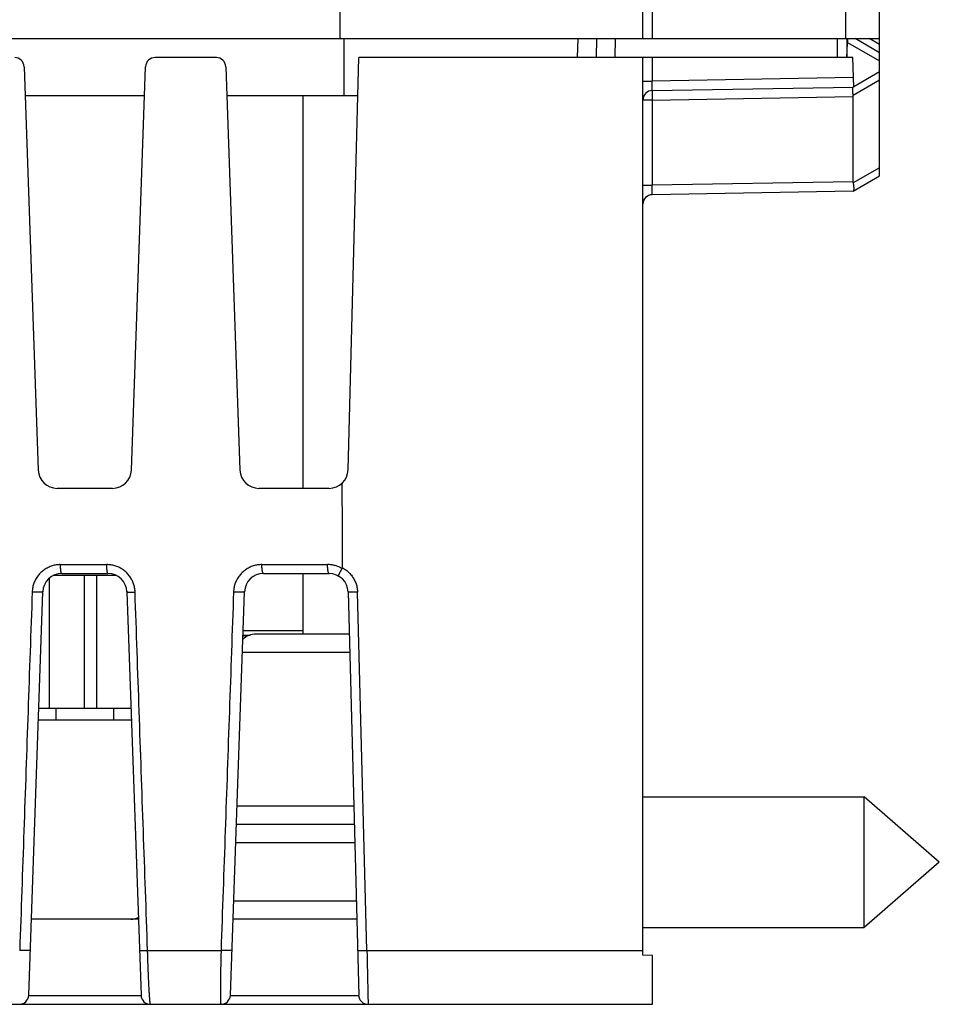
# Model space of a CAD drawing. Header units: inches. Extents: x 0 to 34, y 0 to 22.
# Tile 65 of 75: x 18.1 to 19.1, y 16.3 to 17.3. Entities that reach past the tile are written whole.
import ezdxf

# ---------------------------------------------------------------- set-up
doc = ezdxf.new("R2010")
doc.units = ezdxf.units.IN
doc.header["$LTSCALE"] = 1.87
doc.header["$MEASUREMENT"] = 0
doc.layers.get('0').update_dxf_attribs({"linetype": 'CONTINUOUS'})

msp = doc.modelspace()

# ---------------------------------------------------------------- linework, layer by layer
at = {"color": 7, "linetype": 'CONTINUOUS'}
for p, q in [((18.7981, 17.3065), (18.7981, 18.2264)), ((18.8079, 17.7837), (18.8079, 17.3065)), ((19.0124, 17.3065), (19.0124, 17.7802)), ((19.0481, 17.1615), (19.0481, 17.7695)), ((16.4482, 17.3065), (18.4781, 17.3065)), ((18.4781, 17.3065), (19.0481, 17.3065)), ((18.4825, 17.2465), (18.4824, 17.3065)), ((18.7292, 17.3065), (18.7288, 17.2865)), ((18.7491, 17.3065), (18.7488, 17.2865)), ((18.7688, 17.2865), (18.7691, 17.3065)), ((19.0035, 17.2865), (19.0035, 17.3065)), ((19.0135, 17.3065), (19.0135, 17.2865)), ((19.0481, 17.2915), (19.0221, 17.3065)), ((19.0481, 17.3002), (19.0371, 17.3065)), ((19.0142, 17.3018), (19.0135, 17.3018)), ((19.0135, 17.2865), (19.0142, 17.3018)), ((19.0142, 17.3024), (19.0481, 17.2829)), ((18.3476, 17.2865), (18.2828, 17.2865)), ((18.4867, 16.851), (18.4981, 17.2865)), ((19.0199, 17.2865), (18.4981, 17.2865)), ((18.7981, 16.3385), (18.7981, 17.2865)), ((18.8079, 17.2865), (18.8079, 17.2617)), ((19.0207, 17.2554), (19.0199, 17.2865)), ((18.1446, 17.2769), (18.1595, 16.8508)), ((18.2579, 16.8508), (18.2728, 17.2769)), ((18.3576, 17.2769), (18.3725, 16.8508)), ((19.0204, 17.2654), (18.8079, 17.2617)), ((19.0481, 17.2715), (19.0207, 17.2556)), ((18.7981, 17.2617), (18.8079, 17.2617)), ((18.8079, 17.2517), (19.0206, 17.2554)), ((19.02, 17.2467), (19.0481, 17.2629)), ((19.0202, 17.2554), (19.02, 17.2553)), ((18.1456, 17.2465), (18.2717, 17.2465)), ((18.3586, 17.2465), (18.4971, 17.2465)), ((18.4391, 16.8315), (18.4391, 17.2465)), ((18.8079, 17.2417), (19.0202, 17.2454)), ((19.0202, 17.1554), (19.0202, 17.2454)), ((18.8079, 17.2417), (18.7981, 17.2417)), ((18.8079, 17.2417), (18.8079, 17.1517)), ((19.0202, 17.1454), (19.0481, 17.1615)), ((19.0481, 17.1702), (19.0203, 17.1541)), ((18.7981, 17.1517), (18.8079, 17.1517)), ((19.0202, 17.1554), (18.8079, 17.1517)), ((19.0202, 17.1454), (18.8079, 17.1417)), ((18.2379, 16.8315), (18.1795, 16.8315)), ((18.4667, 16.8315), (18.3925, 16.8315)), ((18.183, 16.751), (18.2318, 16.751)), ((18.3956, 16.751), (18.465, 16.751)), ((18.1711, 16.7366), (18.1711, 16.5995)), ((18.2418, 16.7395), (18.1756, 16.7395)), ((18.1843, 16.7415), (18.2331, 16.7415)), ((18.2081, 16.7395), (18.2081, 16.5995)), ((18.2211, 16.7395), (18.2211, 16.5995)), ((18.3973, 16.7415), (18.4667, 16.7415)), ((18.4391, 16.6775), (18.4391, 16.7415)), ((18.1494, 16.2961), (18.1643, 16.7222)), ((18.2531, 16.7222), (18.268, 16.2961)), ((18.3624, 16.2961), (18.3773, 16.7222)), ((18.4867, 16.7221), (18.4979, 16.2961)), ((18.5066, 16.3434), (18.4967, 16.7218)), ((18.3757, 16.6765), (18.3832, 16.6765)), ((18.3758, 16.6813), (18.4391, 16.6813)), ((18.4879, 16.6775), (18.3894, 16.6775)), ((18.4884, 16.6582), (18.375, 16.6582)), ((18.16, 16.5995), (18.2574, 16.5995)), ((18.1781, 16.5995), (18.1781, 16.5865)), ((18.2393, 16.5865), (18.2393, 16.5995)), ((18.2579, 16.5865), (18.1595, 16.5865)), ((18.7981, 16.5058), (19.0317, 16.5058)), ((19.1111, 16.4368), (19.0317, 16.5058)), ((19.0317, 16.3678), (19.0317, 16.5058)), ((18.4926, 16.4958), (18.3694, 16.4958)), ((18.4931, 16.4765), (18.3687, 16.4765)), ((18.4936, 16.4572), (18.368, 16.4572)), ((19.1111, 16.4368), (19.0317, 16.3678)), ((18.3659, 16.3958), (18.4952, 16.3958)), ((18.2652, 16.3765), (18.1522, 16.3765)), ((18.4958, 16.3765), (18.3652, 16.3765)), ((18.7981, 16.3678), (19.0317, 16.3678)), ((18.2749, 16.3434), (18.3525, 16.3434)), ((18.5066, 16.3434), (18.7981, 16.3434)), ((18.8081, 16.3381), (18.7981, 16.3385)), ((18.8081, 16.2865), (18.8081, 16.3381)), ((16.2336, 16.2865), (18.8081, 16.2865)), ((18.1494, 16.296), (18.268, 16.296)), ((18.3624, 16.296), (18.4979, 16.296))]:
    msp.add_line(p, q, dxfattribs=at)
for centre, radius, start, end in [((18.1346, 17.2765), 0.01, 2, 90), ((18.2828, 17.2765), 0.01, 90, 178), ((18.3476, 17.2765), 0.01, 2, 90), ((18.8081, 17.2417), 0.01, 91, 180), ((18.8081, 17.1317), 0.01, 91, 180), ((18.1795, 16.8515), 0.02, 182, 270), ((18.2379, 16.8515), 0.02, 270, 358), ((18.3925, 16.8515), 0.02, 181.9981, 270), ((18.4667, 16.8515), 0.02, 270, 358.5049), ((18.1843, 16.7215), 0.02, 90, 178), ((18.2331, 16.7215), 0.02, 2, 90), ((18.3973, 16.7215), 0.02, 90, 178), ((18.4667, 16.7215), 0.02, 1.5104, 90), ((18.3894, 16.6575), 0.02, 90, 134.1123), ((18.2573, 16.3965), 0.02, 270, 293.08), ((18.1394, 16.2965), 0.01, 270, 358), ((18.278, 16.2965), 0.01, 182, 270), ((18.3524, 16.2965), 0.01, 270, 358), ((18.5078, 16.2965), 0.01, 181.5, 270)]:
    msp.add_arc(centre, radius, start, end, dxfattribs=at)
for points, knots in [([(18.4781, 17.4511), (18.4781, 17.4354), (18.4781, 17.4036), (18.4781, 17.3554), (18.4781, 17.3229), (18.4781, 17.3065)], [0, 0, 0, 0, 0.326533, 0.659784, 1, 1, 1, 1]), ([(19.0142, 17.3024), (19.0143, 17.3027), (19.0144, 17.3034), (19.0145, 17.3043), (19.0146, 17.3052), (19.0146, 17.3059), (19.0147, 17.3064), (19.0147, 17.3065)], [0, 0, 0, 0, 0.234677, 0.462718, 0.682039, 0.891815, 1, 1, 1, 1]), ([(19.0142, 17.3018), (19.0142, 17.3019), (19.0142, 17.302), (19.0142, 17.3022), (19.0142, 17.3024), (19.0142, 17.3024)], [0, 0, 0, 0, 0.331125, 0.664167, 1, 1, 1, 1]), ([(18.8079, 17.2517), (18.8079, 17.2517), (18.8079, 17.2518), (18.8079, 17.2519), (18.8079, 17.2522), (18.8079, 17.2525), (18.8079, 17.2529), (18.8079, 17.2534), (18.8079, 17.254), (18.8079, 17.2546), (18.8079, 17.2554), (18.8079, 17.2562), (18.8079, 17.257), (18.8079, 17.2579), (18.8079, 17.2588), (18.8079, 17.2597), (18.8079, 17.2607), (18.8079, 17.2614), (18.8079, 17.2617)], [0, 0, 0, 0, 0.005065, 0.019542, 0.043441, 0.076543, 0.118517, 0.168937, 0.227308, 0.293073, 0.365614, 0.444265, 0.528309, 0.616966, 0.709378, 0.804646, 0.901837, 1, 1, 1, 1]), ([(19.0198, 17.2552), (19.0198, 17.2551), (19.0196, 17.2549), (19.0195, 17.2545), (19.0194, 17.2541), (19.0193, 17.2536), (19.0193, 17.2531), (19.0193, 17.2524), (19.0193, 17.2517), (19.0193, 17.251), (19.0194, 17.2502), (19.0195, 17.2494), (19.0197, 17.2485), (19.0198, 17.2476), (19.02, 17.247), (19.02, 17.2467)], [0, 0, 0, 0, 0.03555, 0.077862, 0.127778, 0.185311, 0.250567, 0.323164, 0.402789, 0.489115, 0.581415, 0.679449, 0.782235, 0.889391, 1, 1, 1, 1]), ([(18.8079, 17.2517), (18.8079, 17.2517), (18.8079, 17.2516), (18.8079, 17.2515), (18.8079, 17.2512), (18.8079, 17.2509), (18.8079, 17.2505), (18.8079, 17.25), (18.8079, 17.2494), (18.8079, 17.2487), (18.8079, 17.248), (18.8079, 17.2472), (18.8079, 17.2464), (18.8079, 17.2455), (18.8079, 17.2446), (18.8079, 17.2436), (18.8079, 17.2427), (18.8079, 17.242), (18.8079, 17.2417)], [0, 0, 0, 0, 0.005106, 0.019593, 0.043479, 0.076555, 0.118514, 0.168953, 0.22739, 0.293263, 0.36594, 0.444722, 0.528849, 0.617514, 0.709863, 0.805007, 0.902031, 1, 1, 1, 1]), ([(19.0202, 17.2454), (19.0202, 17.2455), (19.0202, 17.2458), (19.0201, 17.2462), (19.0201, 17.2465), (19.02, 17.2467)], [0, 0, 0, 0, 0.329521, 0.66164, 1, 1, 1, 1]), ([(18.8079, 17.1417), (18.8079, 17.1417), (18.8079, 17.1418), (18.8079, 17.1419), (18.8079, 17.1422), (18.8079, 17.1425), (18.8079, 17.1429), (18.8079, 17.1434), (18.8079, 17.144), (18.8079, 17.1446), (18.8079, 17.1454), (18.8079, 17.1462), (18.8079, 17.147), (18.8079, 17.1479), (18.8079, 17.1488), (18.8079, 17.1497), (18.8079, 17.1507), (18.8079, 17.1514), (18.8079, 17.1517)], [0, 0, 0, 0, 0.005066, 0.019543, 0.043446, 0.076561, 0.11857, 0.169058, 0.227527, 0.293393, 0.366005, 0.44468, 0.528688, 0.617256, 0.70955, 0.804706, 0.901829, 1, 1, 1, 1]), ([(19.0202, 17.1554), (19.0202, 17.1553), (19.0202, 17.155), (19.0202, 17.1546), (19.0203, 17.1543), (19.0203, 17.1541)], [0, 0, 0, 0, 0.329519, 0.661638, 1, 1, 1, 1]), ([(19.0203, 17.1455), (19.0204, 17.1455), (19.0205, 17.1457), (19.0207, 17.1459), (19.0208, 17.1463), (19.021, 17.1467), (19.021, 17.1472), (19.0211, 17.1477), (19.0211, 17.1484), (19.0211, 17.1491), (19.021, 17.1498), (19.0209, 17.1506), (19.0208, 17.1514), (19.0207, 17.1523), (19.0205, 17.1532), (19.0204, 17.1538), (19.0203, 17.1541)], [0, 0, 0, 0, 0.029417, 0.063921, 0.104988, 0.153436, 0.209276, 0.272613, 0.343075, 0.420357, 0.504144, 0.593728, 0.688879, 0.788641, 0.892645, 1, 1, 1, 1]), ([(18.4802, 16.8368), (18.4802, 16.8268), (18.4803, 16.807), (18.4805, 16.7773), (18.4806, 16.7575), (18.4806, 16.7476)], [0, 0, 0, 0, 0.333559, 0.666624, 1, 1, 1, 1]), ([(18.183, 16.751), (18.1823, 16.751), (18.1807, 16.7509), (18.1785, 16.7507), (18.1762, 16.7503), (18.174, 16.7497), (18.1719, 16.7489), (18.1698, 16.7479), (18.1678, 16.7468), (18.1658, 16.7456), (18.164, 16.7442), (18.1623, 16.7427), (18.1607, 16.7411), (18.1592, 16.7393), (18.1579, 16.7374), (18.1567, 16.7354), (18.1557, 16.7334), (18.1549, 16.7313), (18.1542, 16.7292), (18.1536, 16.7269), (18.1533, 16.7245), (18.1531, 16.7229), (18.1531, 16.722)], [0, 0, 0, 0, 0.049328, 0.098758, 0.148311, 0.198005, 0.247849, 0.297822, 0.34772, 0.397295, 0.446613, 0.496154, 0.546317, 0.596782, 0.646956, 0.696516, 0.745522, 0.79417, 0.843131, 0.893225, 0.945253, 1, 1, 1, 1]), ([(18.1843, 16.7415), (18.1842, 16.7415), (18.1842, 16.7415), (18.1842, 16.7415), (18.1841, 16.7416), (18.1841, 16.7416), (18.1841, 16.7416), (18.184, 16.7417), (18.184, 16.7418), (18.1839, 16.7419), (18.1839, 16.742), (18.1838, 16.7422), (18.1838, 16.7424), (18.1837, 16.7426), (18.1836, 16.7428), (18.1836, 16.7432), (18.1835, 16.7436), (18.1834, 16.7442), (18.1833, 16.7449), (18.1832, 16.7456), (18.1832, 16.7464), (18.1831, 16.7473), (18.1831, 16.7482), (18.183, 16.7491), (18.183, 16.7501), (18.183, 16.7507), (18.183, 16.751)], [0, 0, 0, 0, 0.002921, 0.005937, 0.013717, 0.018227, 0.023226, 0.02875, 0.034828, 0.048699, 0.064911, 0.08342, 0.104143, 0.126976, 0.1518, 0.178474, 0.236765, 0.300457, 0.368218, 0.441546, 0.522667, 0.611171, 0.706185, 0.806791, 0.911632, 1, 1, 1, 1]), ([(18.2617, 16.722), (18.2617, 16.7228), (18.2616, 16.7242), (18.2613, 16.7264), (18.2608, 16.7285), (18.2602, 16.7306), (18.2594, 16.7327), (18.2585, 16.7346), (18.2574, 16.7366), (18.2562, 16.7384), (18.2549, 16.7401), (18.2535, 16.7418), (18.2519, 16.7433), (18.2502, 16.7447), (18.2484, 16.746), (18.2465, 16.7471), (18.2446, 16.7482), (18.2426, 16.749), (18.2405, 16.7497), (18.2384, 16.7503), (18.2362, 16.7507), (18.234, 16.7509), (18.2325, 16.751), (18.2318, 16.751)], [0, 0, 0, 0, 0.047051, 0.094406, 0.141953, 0.189581, 0.23718, 0.284652, 0.33204, 0.379476, 0.427056, 0.474755, 0.52253, 0.570315, 0.618023, 0.66559, 0.713099, 0.760701, 0.808486, 0.856393, 0.904338, 0.952234, 1, 1, 1, 1]), ([(18.2331, 16.7415), (18.2331, 16.7415), (18.233, 16.7416), (18.2328, 16.7417), (18.2327, 16.742), (18.2326, 16.7424), (18.2325, 16.7428), (18.2324, 16.7433), (18.2323, 16.744), (18.2322, 16.7447), (18.2321, 16.7454), (18.232, 16.7462), (18.2319, 16.7471), (18.2319, 16.7481), (18.2318, 16.749), (18.2318, 16.75), (18.2318, 16.7507), (18.2318, 16.751)], [0, 0, 0, 0, 0.014741, 0.035558, 0.064822, 0.103147, 0.150541, 0.206736, 0.271277, 0.343576, 0.422945, 0.508607, 0.599718, 0.695391, 0.794681, 0.896575, 1, 1, 1, 1]), ([(18.3956, 16.751), (18.3949, 16.751), (18.3934, 16.7509), (18.3911, 16.7507), (18.3889, 16.7503), (18.3866, 16.7496), (18.3845, 16.7489), (18.3824, 16.7479), (18.3804, 16.7468), (18.3784, 16.7456), (18.3766, 16.7442), (18.3749, 16.7427), (18.3733, 16.741), (18.3719, 16.7392), (18.3705, 16.7374), (18.3694, 16.7354), (18.3684, 16.7334), (18.3675, 16.7313), (18.3668, 16.7292), (18.3663, 16.7269), (18.3659, 16.7245), (18.3657, 16.7229), (18.3657, 16.722)], [0, 0, 0, 0, 0.049365, 0.098869, 0.148523, 0.198331, 0.248292, 0.298365, 0.34832, 0.397873, 0.447103, 0.496573, 0.546755, 0.597287, 0.64748, 0.69695, 0.745766, 0.794147, 0.842843, 0.892784, 0.944874, 1, 1, 1, 1]), ([(18.3973, 16.7415), (18.3972, 16.7415), (18.3971, 16.7416), (18.3969, 16.7417), (18.3968, 16.742), (18.3966, 16.7424), (18.3965, 16.7428), (18.3963, 16.7433), (18.3962, 16.744), (18.3961, 16.7447), (18.396, 16.7454), (18.3959, 16.7462), (18.3958, 16.7471), (18.3957, 16.7481), (18.3957, 16.749), (18.3957, 16.75), (18.3956, 16.7507), (18.3956, 16.751)], [0, 0, 0, 0, 0.017385, 0.040004, 0.070361, 0.10931, 0.157041, 0.213418, 0.277979, 0.350035, 0.428869, 0.513819, 0.604152, 0.69896, 0.79724, 0.897946, 1, 1, 1, 1]), ([(18.4804, 16.7467), (18.4798, 16.7471), (18.4787, 16.7477), (18.4768, 16.7486), (18.4749, 16.7493), (18.473, 16.7499), (18.471, 16.7504), (18.469, 16.7508), (18.467, 16.751), (18.4656, 16.751), (18.465, 16.751)], [0, 0, 0, 0, 0.123985, 0.24905, 0.374796, 0.500808, 0.626697, 0.752101, 0.876655, 1, 1, 1, 1]), ([(18.4667, 16.7415), (18.4666, 16.7415), (18.4665, 16.7416), (18.4663, 16.7417), (18.4662, 16.742), (18.466, 16.7424), (18.4659, 16.7428), (18.4657, 16.7433), (18.4656, 16.744), (18.4655, 16.7447), (18.4653, 16.7454), (18.4652, 16.7462), (18.4652, 16.7471), (18.4651, 16.7481), (18.465, 16.749), (18.465, 16.75), (18.465, 16.7507), (18.465, 16.751)], [0, 0, 0, 0, 0.018434, 0.041831, 0.072708, 0.111966, 0.159787, 0.216013, 0.280263, 0.352005, 0.430595, 0.515288, 0.605265, 0.699671, 0.797592, 0.898048, 1, 1, 1, 1]), ([(18.4766, 16.7389), (18.4765, 16.7389), (18.4765, 16.739), (18.4766, 16.7392), (18.4766, 16.7394), (18.4768, 16.7397), (18.4769, 16.7401), (18.4771, 16.7405), (18.4774, 16.741), (18.4776, 16.7416), (18.478, 16.7422), (18.4783, 16.7428), (18.4787, 16.7436), (18.4791, 16.7443), (18.4795, 16.7451), (18.4799, 16.7459), (18.4802, 16.7464), (18.4804, 16.7467)], [0, 0, 0, 0, 0.012453, 0.028266, 0.054525, 0.090908, 0.136967, 0.192279, 0.256417, 0.328576, 0.408388, 0.494888, 0.587376, 0.685133, 0.786958, 0.89234, 1, 1, 1, 1]), ([(18.4807, 16.7476), (18.4807, 16.7476), (18.4806, 16.7475), (18.4806, 16.7474), (18.4806, 16.7472), (18.4805, 16.7471), (18.4805, 16.7469), (18.4804, 16.7468), (18.4804, 16.7467)], [0, 0, 0, 0, 0.152706, 0.286637, 0.436907, 0.604859, 0.791754, 1, 1, 1, 1]), ([(18.4806, 16.7476), (18.4813, 16.7472), (18.4826, 16.7465), (18.4844, 16.7453), (18.4862, 16.7439), (18.4879, 16.7423), (18.4894, 16.7406), (18.4909, 16.7388), (18.4922, 16.7369), (18.4933, 16.7349), (18.4943, 16.7328), (18.4952, 16.7306), (18.4958, 16.7284), (18.4963, 16.7262), (18.4966, 16.724), (18.4967, 16.7225), (18.4967, 16.7218)], [0, 0, 0, 0, 0.06946, 0.139862, 0.211048, 0.282847, 0.355078, 0.42758, 0.500228, 0.572896, 0.645429, 0.717662, 0.789412, 0.860494, 0.930733, 1, 1, 1, 1]), ([(18.1531, 16.722), (18.1516, 16.68), (18.1487, 16.5959), (18.1443, 16.4697), (18.1414, 16.3855), (18.1399, 16.3434)], [0, 0, 0, 0, 0.332882, 0.666215, 1, 1, 1, 1]), ([(18.1643, 16.7222), (18.1643, 16.7222), (18.1642, 16.7221), (18.164, 16.7221), (18.1638, 16.7221), (18.1634, 16.722), (18.163, 16.722), (18.1625, 16.722), (18.1619, 16.7219), (18.1612, 16.7219), (18.1605, 16.7219), (18.1597, 16.7219), (18.1588, 16.7219), (18.1579, 16.7219), (18.157, 16.7219), (18.156, 16.7219), (18.1551, 16.722), (18.1541, 16.722), (18.1534, 16.722), (18.1531, 16.722)], [0, 0, 0, 0, 0.006694, 0.020823, 0.043252, 0.073902, 0.112427, 0.158541, 0.212052, 0.272042, 0.337655, 0.409156, 0.485698, 0.565965, 0.649543, 0.735851, 0.823811, 0.912256, 1, 1, 1, 1]), ([(18.2531, 16.7222), (18.2531, 16.7222), (18.2532, 16.7222), (18.2533, 16.7221), (18.2536, 16.7221), (18.2539, 16.7221), (18.2543, 16.722), (18.2547, 16.722), (18.2553, 16.722), (18.2559, 16.722), (18.2566, 16.722), (18.2574, 16.722), (18.2582, 16.722), (18.259, 16.722), (18.2599, 16.722), (18.2608, 16.722), (18.2614, 16.722), (18.2617, 16.722)], [0, 0, 0, 0, 0.007453, 0.024034, 0.050579, 0.087044, 0.133177, 0.188608, 0.252847, 0.325307, 0.40533, 0.492195, 0.585119, 0.683273, 0.785774, 0.891677, 1, 1, 1, 1]), ([(18.2749, 16.3434), (18.2735, 16.3855), (18.2705, 16.4697), (18.2661, 16.596), (18.2632, 16.68), (18.2617, 16.722)], [0, 0, 0, 0, 0.33385, 0.667182, 1, 1, 1, 1]), ([(18.3657, 16.722), (18.3643, 16.68), (18.3613, 16.5959), (18.3569, 16.4697), (18.354, 16.3855), (18.3525, 16.3434)], [0, 0, 0, 0, 0.332895, 0.666227, 1, 1, 1, 1]), ([(18.3773, 16.7222), (18.3773, 16.7222), (18.3772, 16.7221), (18.3771, 16.7221), (18.3768, 16.7221), (18.3765, 16.722), (18.3761, 16.722), (18.3756, 16.722), (18.3751, 16.7219), (18.3744, 16.7219), (18.3737, 16.7219), (18.373, 16.7219), (18.3722, 16.7219), (18.3713, 16.7219), (18.3704, 16.7219), (18.3695, 16.7219), (18.3686, 16.7219), (18.3676, 16.722), (18.3667, 16.722), (18.366, 16.722), (18.3657, 16.722)], [0, 0, 0, 0, 0.00626, 0.019121, 0.039449, 0.067206, 0.102089, 0.143797, 0.192211, 0.246894, 0.306716, 0.371591, 0.441557, 0.515278, 0.591967, 0.671342, 0.752796, 0.835394, 0.918144, 1, 1, 1, 1]), ([(18.4967, 16.7218), (18.4964, 16.7218), (18.4957, 16.7217), (18.4948, 16.7217), (18.4938, 16.7217), (18.4929, 16.7217), (18.492, 16.7217), (18.4912, 16.7217), (18.4904, 16.7217), (18.4897, 16.7217), (18.489, 16.7218), (18.4884, 16.7218), (18.4879, 16.7218), (18.4875, 16.7219), (18.4872, 16.7219), (18.4869, 16.7219), (18.4868, 16.722), (18.4867, 16.722), (18.4867, 16.722)], [0, 0, 0, 0, 0.097056, 0.193445, 0.28813, 0.380128, 0.46849, 0.552331, 0.630856, 0.703328, 0.769069, 0.827446, 0.877896, 0.91995, 0.953239, 0.977507, 0.992711, 1, 1, 1, 1]), ([(18.3821, 16.6761), (18.3819, 16.6761), (18.3813, 16.6761), (18.3801, 16.676), (18.3788, 16.6759), (18.3776, 16.6757), (18.3766, 16.6756), (18.3759, 16.6754), (18.3756, 16.6754)], [0, 0, 0, 0, 0.085677, 0.310497, 0.515487, 0.699718, 0.862738, 1, 1, 1, 1]), ([(18.151, 16.3436), (18.151, 16.3436), (18.151, 16.3436), (18.151, 16.3435), (18.151, 16.3435), (18.151, 16.3435), (18.151, 16.3435), (18.151, 16.3435), (18.151, 16.3435), (18.1509, 16.3435), (18.1509, 16.3435), (18.1508, 16.3434), (18.1507, 16.3434), (18.1506, 16.3434), (18.1504, 16.3434), (18.1502, 16.3434), (18.15, 16.3433), (18.1498, 16.3433), (18.1494, 16.3433), (18.149, 16.3433), (18.1486, 16.3433), (18.1483, 16.3433), (18.148, 16.3433), (18.1477, 16.3433), (18.1473, 16.3432), (18.1468, 16.3432), (18.1462, 16.3432), (18.1453, 16.3432), (18.1441, 16.3433), (18.1424, 16.3433), (18.1409, 16.3433), (18.14, 16.3434), (18.1399, 16.3434)], [0, 0, 0, 0, 0.000043, 0.001184, 0.001805, 0.002481, 0.004368, 0.006744, 0.009656, 0.013125, 0.017159, 0.021761, 0.032656, 0.04577, 0.061015, 0.078288, 0.09748, 0.118477, 0.141143, 0.190914, 0.217719, 0.245526, 0.27417, 0.303788, 0.334613, 0.366959, 0.436939, 0.513369, 0.595486, 0.773198, 0.960178, 1, 1, 1, 1]), ([(18.2663, 16.3436), (18.2663, 16.3435), (18.2664, 16.3435), (18.2666, 16.3435), (18.2668, 16.3434), (18.2671, 16.3434), (18.2675, 16.3434), (18.268, 16.3434), (18.2685, 16.3433), (18.2691, 16.3433), (18.2698, 16.3433), (18.2706, 16.3433), (18.2714, 16.3433), (18.2722, 16.3433), (18.2731, 16.3433), (18.274, 16.3434), (18.2746, 16.3434), (18.2749, 16.3434)], [0, 0, 0, 0, 0.00745, 0.024024, 0.050572, 0.087037, 0.133157, 0.188566, 0.252776, 0.325209, 0.405213, 0.492066, 0.584986, 0.683157, 0.785696, 0.891644, 1, 1, 1, 1]), ([(18.278, 16.2865), (18.2779, 16.2865), (18.2779, 16.2867), (18.2778, 16.2871), (18.2777, 16.2877), (18.2776, 16.2885), (18.2775, 16.2896), (18.2773, 16.2909), (18.2772, 16.2924), (18.2771, 16.2942), (18.277, 16.2961), (18.2768, 16.2983), (18.2767, 16.3006), (18.2765, 16.3031), (18.2764, 16.3058), (18.2763, 16.3087), (18.2761, 16.3117), (18.276, 16.3149), (18.2758, 16.3181), (18.2757, 16.3215), (18.2756, 16.325), (18.2754, 16.3286), (18.2753, 16.3322), (18.2752, 16.3359), (18.2751, 16.3396), (18.275, 16.3421), (18.2749, 16.3434)], [0, 0, 0, 0, 0.002665, 0.009261, 0.019994, 0.034858, 0.053808, 0.076777, 0.103667, 0.134362, 0.168726, 0.206606, 0.24784, 0.292262, 0.339703, 0.389982, 0.442906, 0.498265, 0.55583, 0.615363, 0.676614, 0.739325, 0.803255, 0.868172, 0.933839, 1, 1, 1, 1]), ([(18.3525, 16.3434), (18.3525, 16.3422), (18.3525, 16.3397), (18.3523, 16.336), (18.3523, 16.3323), (18.3522, 16.3287), (18.3521, 16.3251), (18.352, 16.3216), (18.352, 16.3182), (18.3519, 16.315), (18.3519, 16.3118), (18.3519, 16.3088), (18.3518, 16.3059), (18.3518, 16.3032), (18.3518, 16.3007), (18.3518, 16.2983), (18.3518, 16.2962), (18.3519, 16.2942), (18.3519, 16.2924), (18.3519, 16.2909), (18.352, 16.2896), (18.3521, 16.2885), (18.3521, 16.2877), (18.3522, 16.2871), (18.3523, 16.2867), (18.3523, 16.2865), (18.3524, 16.2865)], [0, 0, 0, 0, 0.064822, 0.129877, 0.194688, 0.258784, 0.321707, 0.383076, 0.442663, 0.500272, 0.55572, 0.60882, 0.659345, 0.707024, 0.751622, 0.792998, 0.831024, 0.86553, 0.896332, 0.92328, 0.94627, 0.965214, 0.98005, 0.990739, 0.997289, 1, 1, 1, 1]), ([(18.364, 16.3436), (18.364, 16.3436), (18.364, 16.3436), (18.364, 16.3435), (18.364, 16.3435), (18.364, 16.3435), (18.364, 16.3435), (18.364, 16.3435), (18.3639, 16.3435), (18.3639, 16.3435), (18.3639, 16.3435), (18.3638, 16.3434), (18.3637, 16.3434), (18.3635, 16.3434), (18.3633, 16.3434), (18.3631, 16.3433), (18.3629, 16.3433), (18.3627, 16.3433), (18.3623, 16.3433), (18.3619, 16.3433), (18.3615, 16.3433), (18.3612, 16.3433), (18.3609, 16.3432), (18.3605, 16.3432), (18.3602, 16.3432), (18.3597, 16.3432), (18.359, 16.3432), (18.3581, 16.3432), (18.3568, 16.3432), (18.3551, 16.3433), (18.3536, 16.3433), (18.3527, 16.3434), (18.3525, 16.3434)], [0, 0, 0, 0, 0.000037, 0.001415, 0.002185, 0.003043, 0.005076, 0.007612, 0.010689, 0.014323, 0.018521, 0.023282, 0.03448, 0.047873, 0.063367, 0.080856, 0.100228, 0.121365, 0.144129, 0.193963, 0.220728, 0.248446, 0.27695, 0.306381, 0.336977, 0.369057, 0.438398, 0.51403, 0.595174, 0.770329, 0.953806, 1, 1, 1, 1]), ([(18.4966, 16.3436), (18.4966, 16.3436), (18.4967, 16.3436), (18.4968, 16.3435), (18.4971, 16.3435), (18.4974, 16.3435), (18.4978, 16.3434), (18.4983, 16.3434), (18.4989, 16.3434), (18.4996, 16.3434), (18.5003, 16.3433), (18.5011, 16.3433), (18.5019, 16.3433), (18.5028, 16.3433), (18.5037, 16.3433), (18.5047, 16.3433), (18.5056, 16.3434), (18.5063, 16.3434), (18.5066, 16.3434)], [0, 0, 0, 0, 0.007011, 0.022229, 0.046508, 0.079809, 0.121884, 0.172362, 0.230776, 0.296571, 0.369122, 0.447739, 0.531679, 0.62011, 0.712123, 0.806764, 0.903053, 1, 1, 1, 1]), ([(18.5066, 16.3434), (18.5066, 16.3421), (18.5067, 16.3396), (18.5068, 16.3359), (18.5069, 16.3322), (18.5069, 16.3285), (18.507, 16.3249), (18.5071, 16.3214), (18.5072, 16.3181), (18.5072, 16.3148), (18.5073, 16.3116), (18.5074, 16.3086), (18.5074, 16.3058), (18.5075, 16.3031), (18.5075, 16.3005), (18.5076, 16.2982), (18.5076, 16.2961), (18.5077, 16.2941), (18.5077, 16.2924), (18.5078, 16.2909), (18.5078, 16.2896), (18.5078, 16.2885), (18.5078, 16.2877), (18.5078, 16.2871), (18.5078, 16.2867), (18.5078, 16.2866), (18.5078, 16.2865)], [0, 0, 0, 0, 0.066502, 0.13252, 0.19779, 0.262049, 0.325039, 0.386509, 0.446212, 0.50391, 0.559372, 0.612376, 0.662709, 0.71017, 0.75457, 0.79573, 0.833484, 0.867682, 0.898185, 0.924872, 0.947636, 0.966386, 0.981048, 0.991563, 0.997889, 1, 1, 1, 1])]:
    msp.add_open_spline(points, degree=3, knots=knots, dxfattribs=at)
for points in [[(19.02, 17.2553), (19.02, 17.2553), (19.0199, 17.2552), (19.0198, 17.2552)], [(18.16, 16.5994), (18.16, 16.5995), (18.16, 16.5995), (18.16, 16.5995)], [(18.2574, 16.5994), (18.2574, 16.5995), (18.2574, 16.5995), (18.2574, 16.5995)]]:
    msp.add_open_spline(points, degree=3, dxfattribs=at)

doc.saveas('drawing.dxf')
